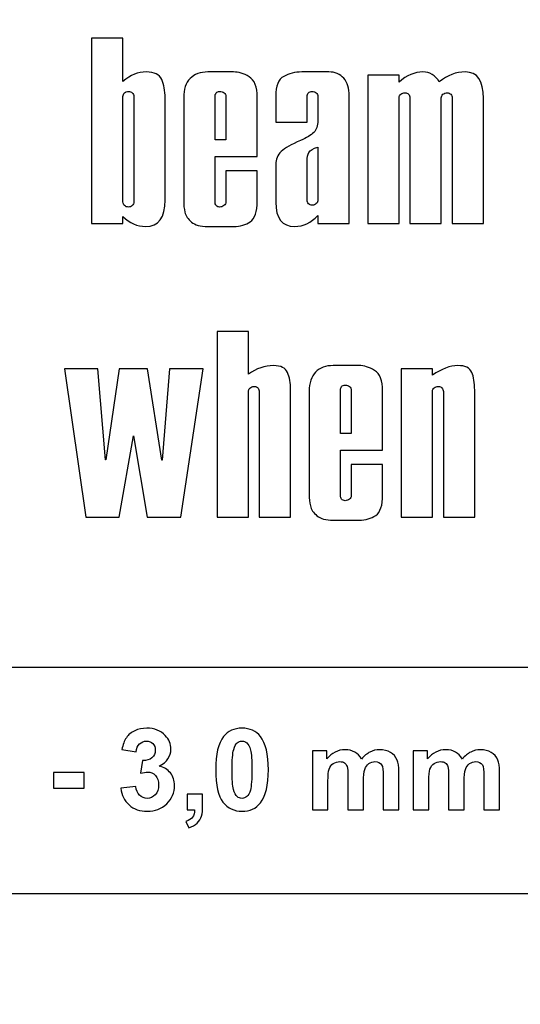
# Model space of a CAD drawing. Header units: millimetres. Extents: x -762 to 758, y -361 to 1446.
# Tile 145 of 150: x 328 to 394, y 1202 to 1332. Entities that reach past the tile are written whole.
import ezdxf

# ---------------------------------------------------------------- set-up
doc = ezdxf.new("R2010")
doc.units = ezdxf.units.MM
doc.header["$MEASUREMENT"] = 0
doc.layers.add('Layer 1', color=7, linetype='Continuous')

msp = doc.modelspace()

# ---------------------------------------------------------------- linework, layer by layer
at = {"layer": 'Layer 1', "color": 250, "lineweight": 9}
msp.add_open_spline([(-761.5629, 1446.3852), (-761.5629, 1446.3852), (758.4371, 1446.3852), (758.4371, 1446.3852), (758.4371, 1446.3852), (758.4371, 1446.3852), (758.4371, 36.3852), (758.4371, 36.3852), (758.4371, 36.3852), (758.4371, 36.3852), (-761.5629, 36.3852), (-761.5629, 36.3852), (-761.5629, 36.3852), (-761.5629, 36.3852), (-761.5629, 1446.3852), (-761.5629, 1446.3852)], degree=3, knots=[0, 0, 0, 0, 0.2, 0.2, 0.2, 0.2, 0.4, 0.4, 0.4, 0.4, 0.6, 0.6, 0.6, 0.6, 1, 1, 1, 1], dxfattribs=at)
at = {"layer": 'Layer 1', "color": 7}
for points, knots in [([(337.3563, 1305.3859), (337.3563, 1305.3859), (337.3563, 1329.9936), (337.3563, 1329.9936), (337.3563, 1329.9936), (337.3563, 1329.9936), (341.5203, 1329.9936), (341.5203, 1329.9936), (341.5203, 1329.9936), (341.5203, 1329.9936), (341.5203, 1324.2412), (341.5203, 1324.2412), (341.5203, 1324.2412), (342.5222, 1325.0819), (343.5486, 1325.5022), (344.5993, 1325.5022), (344.5993, 1325.5022), (345.6794, 1325.5022), (346.3686, 1325.1649), (346.6716, 1324.4905), (346.6716, 1324.4905), (346.9697, 1323.816), (347.1212, 1322.9998), (347.1212, 1322.0419), (347.1212, 1322.0419), (347.1212, 1322.0419), (347.1212, 1308.4894), (347.1212, 1308.4894), (347.1212, 1308.4894), (347.1212, 1306.1483), (346.2513, 1304.9754), (344.5065, 1304.9754), (344.5065, 1304.9754), (343.3922, 1304.9754), (342.4, 1305.4152), (341.5203, 1306.2949), (341.5203, 1306.2949), (341.5203, 1306.2949), (341.5203, 1305.3859), (341.5203, 1305.3859), (341.5203, 1305.3859), (341.5203, 1305.3859), (337.3563, 1305.3859), (337.3563, 1305.3859)], [0, 0, 0, 0, 0.08333333, 0.08333333, 0.08333333, 0.08333333, 0.16666667, 0.16666667, 0.16666667, 0.16666667, 0.25, 0.25, 0.25, 0.25, 0.33333333, 0.33333333, 0.33333333, 0.33333333, 0.41666667, 0.41666667, 0.41666667, 0.41666667, 0.5, 0.5, 0.5, 0.5, 0.58333333, 0.58333333, 0.58333333, 0.58333333, 0.66666667, 0.66666667, 0.66666667, 0.66666667, 0.75, 0.75, 0.75, 0.75, 0.83333333, 0.83333333, 0.83333333, 0.83333333, 1, 1, 1, 1]), ([(355.1853, 1312.365), (355.1853, 1312.365), (359.3493, 1312.365), (359.3493, 1312.365), (359.3493, 1312.365), (359.3493, 1312.365), (359.3493, 1308.3476), (359.3493, 1308.3476), (359.3493, 1308.3476), (359.3493, 1306.9352), (359.0463, 1306.0213), (358.4354, 1305.6009), (358.4354, 1305.6009), (357.8245, 1305.1855), (357.0914, 1304.9754), (356.241, 1304.9754), (356.241, 1304.9754), (356.241, 1304.9754), (352.7758, 1304.9754), (352.7758, 1304.9754), (352.7758, 1304.9754), (351.8081, 1304.9754), (351.0897, 1305.1709), (350.6205, 1305.5667), (350.6205, 1305.5667), (350.1513, 1305.9577), (349.8581, 1306.3927), (349.7506, 1306.857), (349.7506, 1306.857), (349.6382, 1307.3262), (349.5844, 1307.8247), (349.5844, 1308.3476), (349.5844, 1308.3476), (349.5844, 1308.3476), (349.5844, 1322.1006), (349.5844, 1322.1006), (349.5844, 1322.1006), (349.5844, 1323.1953), (349.8728, 1324.036), (350.4446, 1324.6224), (350.4446, 1324.6224), (351.0164, 1325.2089), (351.7935, 1325.5022), (352.7758, 1325.5022), (352.7758, 1325.5022), (352.7758, 1325.5022), (356.2116, 1325.5022), (356.2116, 1325.5022), (356.2116, 1325.5022), (356.8665, 1325.5022), (357.5556, 1325.2871), (358.2741, 1324.857), (358.2741, 1324.857), (358.9925, 1324.427), (359.3493, 1323.5179), (359.3493, 1322.1299), (359.3493, 1322.1299), (359.3493, 1322.1299), (359.3493, 1314.2711), (359.3493, 1314.2711), (359.3493, 1314.2711), (359.3493, 1314.2711), (353.7484, 1314.2711), (353.7484, 1314.2711), (353.7484, 1314.2711), (353.7484, 1314.2711), (353.7484, 1308.201), (353.7484, 1308.201), (353.7484, 1308.201), (353.7484, 1308.0397), (353.8022, 1307.8931), (353.9048, 1307.7611), (353.9048, 1307.7611), (354.0123, 1307.6243), (354.1638, 1307.5559), (354.3642, 1307.5559), (354.3642, 1307.5559), (354.5841, 1307.5559), (354.7699, 1307.6194), (354.936, 1307.7563), (354.936, 1307.7563), (355.1022, 1307.8882), (355.1853, 1308.0348), (355.1853, 1308.201), (355.1853, 1308.201), (355.1853, 1308.201), (355.1853, 1312.365), (355.1853, 1312.365)], [0, 0, 0, 0, 0.04347826, 0.04347826, 0.04347826, 0.04347826, 0.08695652, 0.08695652, 0.08695652, 0.08695652, 0.13043478, 0.13043478, 0.13043478, 0.13043478, 0.17391304, 0.17391304, 0.17391304, 0.17391304, 0.2173913, 0.2173913, 0.2173913, 0.2173913, 0.26086957, 0.26086957, 0.26086957, 0.26086957, 0.30434783, 0.30434783, 0.30434783, 0.30434783, 0.34782609, 0.34782609, 0.34782609, 0.34782609, 0.39130435, 0.39130435, 0.39130435, 0.39130435, 0.43478261, 0.43478261, 0.43478261, 0.43478261, 0.47826087, 0.47826087, 0.47826087, 0.47826087, 0.52173913, 0.52173913, 0.52173913, 0.52173913, 0.56521739, 0.56521739, 0.56521739, 0.56521739, 0.60869565, 0.60869565, 0.60869565, 0.60869565, 0.65217391, 0.65217391, 0.65217391, 0.65217391, 0.69565217, 0.69565217, 0.69565217, 0.69565217, 0.73913043, 0.73913043, 0.73913043, 0.73913043, 0.7826087, 0.7826087, 0.7826087, 0.7826087, 0.82608696, 0.82608696, 0.82608696, 0.82608696, 0.86956522, 0.86956522, 0.86956522, 0.86956522, 0.91304348, 0.91304348, 0.91304348, 0.91304348, 1, 1, 1, 1]), ([(361.8125, 1318.8456), (361.8125, 1318.8456), (361.8125, 1322.2765), (361.8125, 1322.2765), (361.8125, 1322.2765), (361.8125, 1323.6401), (362.1644, 1324.5198), (362.8682, 1324.9108), (362.8682, 1324.9108), (363.5719, 1325.3067), (364.3735, 1325.5022), (365.2727, 1325.5022), (365.2727, 1325.5022), (365.2727, 1325.5022), (368.8503, 1325.5022), (368.8503, 1325.5022), (368.8503, 1325.5022), (369.6958, 1325.5022), (370.3605, 1325.2236), (370.8492, 1324.6615), (370.8492, 1324.6615), (371.333, 1324.0995), (371.5774, 1323.3126), (371.5774, 1322.301), (371.5774, 1322.301), (371.5774, 1322.301), (371.5774, 1305.3859), (371.5774, 1305.3859), (371.5774, 1305.3859), (371.5774, 1305.3859), (367.4134, 1305.3859), (367.4134, 1305.3859), (367.4134, 1305.3859), (367.4134, 1305.3859), (367.4134, 1306.4367), (367.4134, 1306.4367), (367.4134, 1306.4367), (366.5092, 1305.4641), (365.4829, 1304.9754), (364.3344, 1304.9754), (364.3344, 1304.9754), (362.6531, 1304.9754), (361.8125, 1306.0604), (361.8125, 1308.2254), (361.8125, 1308.2254), (361.8125, 1308.2254), (361.8125, 1313.2154), (361.8125, 1313.2154), (361.8125, 1313.2154), (361.8125, 1313.8996), (362.0569, 1314.4666), (362.5407, 1314.9211), (362.5407, 1314.9211), (363.0246, 1315.3756), (363.8798, 1315.8692), (365.1017, 1316.4117), (365.1017, 1316.4117), (365.9081, 1316.7734), (366.4946, 1317.1253), (366.8611, 1317.4625), (366.8611, 1317.4625), (367.2277, 1317.7997), (367.4134, 1318.3324), (367.4134, 1319.0509), (367.4134, 1319.0509), (367.4134, 1319.0509), (367.4134, 1322.2472), (367.4134, 1322.2472), (367.4134, 1322.2472), (367.4134, 1322.4378), (367.3401, 1322.5942), (367.1886, 1322.7262), (367.1886, 1322.7262), (367.042, 1322.8532), (366.8611, 1322.9168), (366.651, 1322.9168), (366.651, 1322.9168), (366.4457, 1322.9168), (366.2844, 1322.8532), (366.1622, 1322.731), (366.1622, 1322.731), (366.0401, 1322.604), (365.9765, 1322.4427), (365.9765, 1322.2472), (365.9765, 1322.2472), (365.9765, 1322.2472), (365.9765, 1318.8456), (365.9765, 1318.8456), (365.9765, 1318.8456), (365.9765, 1318.8456), (361.8125, 1318.8456), (361.8125, 1318.8456)], [0, 0, 0, 0, 0.04166667, 0.04166667, 0.04166667, 0.04166667, 0.08333333, 0.08333333, 0.08333333, 0.08333333, 0.125, 0.125, 0.125, 0.125, 0.16666667, 0.16666667, 0.16666667, 0.16666667, 0.20833333, 0.20833333, 0.20833333, 0.20833333, 0.25, 0.25, 0.25, 0.25, 0.29166667, 0.29166667, 0.29166667, 0.29166667, 0.33333333, 0.33333333, 0.33333333, 0.33333333, 0.375, 0.375, 0.375, 0.375, 0.41666667, 0.41666667, 0.41666667, 0.41666667, 0.45833333, 0.45833333, 0.45833333, 0.45833333, 0.5, 0.5, 0.5, 0.5, 0.54166667, 0.54166667, 0.54166667, 0.54166667, 0.58333333, 0.58333333, 0.58333333, 0.58333333, 0.625, 0.625, 0.625, 0.625, 0.66666667, 0.66666667, 0.66666667, 0.66666667, 0.70833333, 0.70833333, 0.70833333, 0.70833333, 0.75, 0.75, 0.75, 0.75, 0.79166667, 0.79166667, 0.79166667, 0.79166667, 0.83333333, 0.83333333, 0.83333333, 0.83333333, 0.875, 0.875, 0.875, 0.875, 0.91666667, 0.91666667, 0.91666667, 0.91666667, 1, 1, 1, 1]), ([(374.0406, 1305.3859), (374.0406, 1305.3859), (374.0406, 1325.0916), (374.0406, 1325.0916), (374.0406, 1325.0916), (374.0406, 1325.0916), (378.2046, 1325.0916), (378.2046, 1325.0916), (378.2046, 1325.0916), (378.2046, 1325.0916), (378.2046, 1324.1484), (378.2046, 1324.1484), (378.2046, 1324.1484), (379.2065, 1325.0525), (380.2622, 1325.5022), (381.3716, 1325.5022), (381.3716, 1325.5022), (382.2611, 1325.5022), (382.9893, 1325.0623), (383.5416, 1324.1875), (383.5416, 1324.1875), (384.6266, 1325.0623), (385.78, 1325.5022), (387.0018, 1325.5022), (387.0018, 1325.5022), (388.6049, 1325.5022), (389.4064, 1324.3292), (389.4064, 1321.9784), (389.4064, 1321.9784), (389.4064, 1321.9784), (389.4064, 1305.3859), (389.4064, 1305.3859), (389.4064, 1305.3859), (389.4064, 1305.3859), (385.2424, 1305.3859), (385.2424, 1305.3859), (385.2424, 1305.3859), (385.2424, 1305.3859), (385.2424, 1322.0468), (385.2424, 1322.0468), (385.2424, 1322.0468), (385.2424, 1322.2521), (385.1837, 1322.4134), (385.0615, 1322.5356), (385.0615, 1322.5356), (384.9394, 1322.6577), (384.783, 1322.7164), (384.5972, 1322.7164), (384.5972, 1322.7164), (384.3724, 1322.7164), (384.1818, 1322.6577), (384.0303, 1322.5307), (384.0303, 1322.5307), (383.8788, 1322.4085), (383.8055, 1322.2472), (383.8055, 1322.0468), (383.8055, 1322.0468), (383.8055, 1322.0468), (383.8055, 1305.3859), (383.8055, 1305.3859), (383.8055, 1305.3859), (383.8055, 1305.3859), (379.6415, 1305.3859), (379.6415, 1305.3859), (379.6415, 1305.3859), (379.6415, 1305.3859), (379.6415, 1322.0761), (379.6415, 1322.0761), (379.6415, 1322.0761), (379.6415, 1322.2667), (379.578, 1322.4183), (379.4558, 1322.5404), (379.4558, 1322.5404), (379.3287, 1322.6577), (379.1772, 1322.7164), (378.9964, 1322.7164), (378.9964, 1322.7164), (378.7667, 1322.7164), (378.5761, 1322.6626), (378.4294, 1322.5453), (378.4294, 1322.5453), (378.2779, 1322.4329), (378.2046, 1322.2765), (378.2046, 1322.0761), (378.2046, 1322.0761), (378.2046, 1322.0761), (378.2046, 1305.3859), (378.2046, 1305.3859), (378.2046, 1305.3859), (378.2046, 1305.3859), (374.0406, 1305.3859), (374.0406, 1305.3859)], [0, 0, 0, 0, 0.04166667, 0.04166667, 0.04166667, 0.04166667, 0.08333333, 0.08333333, 0.08333333, 0.08333333, 0.125, 0.125, 0.125, 0.125, 0.16666667, 0.16666667, 0.16666667, 0.16666667, 0.20833333, 0.20833333, 0.20833333, 0.20833333, 0.25, 0.25, 0.25, 0.25, 0.29166667, 0.29166667, 0.29166667, 0.29166667, 0.33333333, 0.33333333, 0.33333333, 0.33333333, 0.375, 0.375, 0.375, 0.375, 0.41666667, 0.41666667, 0.41666667, 0.41666667, 0.45833333, 0.45833333, 0.45833333, 0.45833333, 0.5, 0.5, 0.5, 0.5, 0.54166667, 0.54166667, 0.54166667, 0.54166667, 0.58333333, 0.58333333, 0.58333333, 0.58333333, 0.625, 0.625, 0.625, 0.625, 0.66666667, 0.66666667, 0.66666667, 0.66666667, 0.70833333, 0.70833333, 0.70833333, 0.70833333, 0.75, 0.75, 0.75, 0.75, 0.79166667, 0.79166667, 0.79166667, 0.79166667, 0.83333333, 0.83333333, 0.83333333, 0.83333333, 0.875, 0.875, 0.875, 0.875, 0.91666667, 0.91666667, 0.91666667, 0.91666667, 1, 1, 1, 1]), ([(341.5203, 1322.2472), (341.5203, 1322.2472), (341.5203, 1308.2303), (341.5203, 1308.2303), (341.5203, 1308.2303), (341.5203, 1308.0397), (341.5887, 1307.8833), (341.7256, 1307.7514), (341.7256, 1307.7514), (341.8624, 1307.6194), (342.0384, 1307.5559), (342.2534, 1307.5559), (342.2534, 1307.5559), (342.4587, 1307.5559), (342.6297, 1307.6194), (342.7617, 1307.7514), (342.7617, 1307.7514), (342.8937, 1307.8833), (342.9572, 1308.0397), (342.9572, 1308.2303), (342.9572, 1308.2303), (342.9572, 1308.2303), (342.9572, 1322.2472), (342.9572, 1322.2472), (342.9572, 1322.2472), (342.9572, 1322.4329), (342.8937, 1322.5893), (342.7617, 1322.7213), (342.7617, 1322.7213), (342.6297, 1322.8532), (342.4587, 1322.9168), (342.2534, 1322.9168), (342.2534, 1322.9168), (342.0384, 1322.9168), (341.8624, 1322.8532), (341.7256, 1322.7213), (341.7256, 1322.7213), (341.5887, 1322.5893), (341.5203, 1322.4329), (341.5203, 1322.2472)], [0, 0, 0, 0, 0.09090909, 0.09090909, 0.09090909, 0.09090909, 0.18181818, 0.18181818, 0.18181818, 0.18181818, 0.27272727, 0.27272727, 0.27272727, 0.27272727, 0.36363636, 0.36363636, 0.36363636, 0.36363636, 0.45454545, 0.45454545, 0.45454545, 0.45454545, 0.54545455, 0.54545455, 0.54545455, 0.54545455, 0.63636364, 0.63636364, 0.63636364, 0.63636364, 0.72727273, 0.72727273, 0.72727273, 0.72727273, 0.81818182, 0.81818182, 0.81818182, 0.81818182, 1, 1, 1, 1]), ([(353.7484, 1316.4704), (353.7484, 1316.4704), (355.1853, 1316.4704), (355.1853, 1316.4704), (355.1853, 1316.4704), (355.1853, 1316.4704), (355.1853, 1322.2765), (355.1853, 1322.2765), (355.1853, 1322.2765), (355.1853, 1322.4525), (355.1071, 1322.604), (354.9458, 1322.731), (354.9458, 1322.731), (354.7845, 1322.8581), (354.589, 1322.9168), (354.3642, 1322.9168), (354.3642, 1322.9168), (354.1638, 1322.9168), (354.0123, 1322.8532), (353.9048, 1322.7164), (353.9048, 1322.7164), (353.8022, 1322.5795), (353.7484, 1322.4329), (353.7484, 1322.2765), (353.7484, 1322.2765), (353.7484, 1322.2765), (353.7484, 1316.4704), (353.7484, 1316.4704)], [0, 0, 0, 0, 0.125, 0.125, 0.125, 0.125, 0.25, 0.25, 0.25, 0.25, 0.375, 0.375, 0.375, 0.375, 0.5, 0.5, 0.5, 0.5, 0.625, 0.625, 0.625, 0.625, 0.75, 0.75, 0.75, 0.75, 1, 1, 1, 1]), ([(367.4134, 1308.4942), (367.4134, 1308.4942), (367.4134, 1315.532), (367.4134, 1315.532), (367.4134, 1315.532), (366.778, 1315.3414), (366.3773, 1315.097), (366.216, 1314.8087), (366.216, 1314.8087), (366.0547, 1314.5154), (365.9765, 1314.144), (365.9765, 1313.6846), (365.9765, 1313.6846), (365.9765, 1313.6846), (365.9765, 1308.4942), (365.9765, 1308.4942), (365.9765, 1308.4942), (365.9765, 1308.2988), (366.0401, 1308.1326), (366.172, 1307.9957), (366.172, 1307.9957), (366.304, 1307.8589), (366.475, 1307.7905), (366.6803, 1307.7905), (366.6803, 1307.7905), (366.8856, 1307.7905), (367.0615, 1307.8687), (367.2032, 1308.0202), (367.2032, 1308.0202), (367.345, 1308.1717), (367.4134, 1308.333), (367.4134, 1308.4942)], [0, 0, 0, 0, 0.11111111, 0.11111111, 0.11111111, 0.11111111, 0.22222222, 0.22222222, 0.22222222, 0.22222222, 0.33333333, 0.33333333, 0.33333333, 0.33333333, 0.44444444, 0.44444444, 0.44444444, 0.44444444, 0.55555556, 0.55555556, 0.55555556, 0.55555556, 0.66666667, 0.66666667, 0.66666667, 0.66666667, 0.77777778, 0.77777778, 0.77777778, 0.77777778, 1, 1, 1, 1]), ([(354.0221, 1266.385), (354.0221, 1266.385), (354.0221, 1291.0465), (354.0221, 1291.0465), (354.0221, 1291.0465), (354.0221, 1291.0465), (358.1861, 1291.0465), (358.1861, 1291.0465), (358.1861, 1291.0465), (358.1861, 1291.0465), (358.1861, 1285.3576), (358.1861, 1285.3576), (358.1861, 1285.3576), (359.2516, 1286.1201), (360.3659, 1286.5013), (361.5291, 1286.5013), (361.5291, 1286.5013), (362.4967, 1286.5013), (363.1125, 1286.1885), (363.3814, 1285.5678), (363.3814, 1285.5678), (363.6502, 1284.9422), (363.787, 1284.1896), (363.787, 1283.3001), (363.787, 1283.3001), (363.787, 1283.3001), (363.787, 1266.385), (363.787, 1266.385), (363.787, 1266.385), (363.787, 1266.385), (359.623, 1266.385), (359.623, 1266.385), (359.623, 1266.385), (359.623, 1266.385), (359.623, 1283.0459), (359.623, 1283.0459), (359.623, 1283.0459), (359.623, 1283.2072), (359.5692, 1283.3587), (359.4617, 1283.5004), (359.4617, 1283.5004), (359.3542, 1283.6471), (359.1831, 1283.7155), (358.9485, 1283.7155), (358.9485, 1283.7155), (358.7139, 1283.7155), (358.5282, 1283.6471), (358.3914, 1283.5151), (358.3914, 1283.5151), (358.2545, 1283.3783), (358.1861, 1283.2219), (358.1861, 1283.0459), (358.1861, 1283.0459), (358.1861, 1283.0459), (358.1861, 1266.385), (358.1861, 1266.385), (358.1861, 1266.385), (358.1861, 1266.385), (354.0221, 1266.385), (354.0221, 1266.385)], [0, 0, 0, 0, 0.0625, 0.0625, 0.0625, 0.0625, 0.125, 0.125, 0.125, 0.125, 0.1875, 0.1875, 0.1875, 0.1875, 0.25, 0.25, 0.25, 0.25, 0.3125, 0.3125, 0.3125, 0.3125, 0.375, 0.375, 0.375, 0.375, 0.4375, 0.4375, 0.4375, 0.4375, 0.5, 0.5, 0.5, 0.5, 0.5625, 0.5625, 0.5625, 0.5625, 0.625, 0.625, 0.625, 0.625, 0.6875, 0.6875, 0.6875, 0.6875, 0.75, 0.75, 0.75, 0.75, 0.8125, 0.8125, 0.8125, 0.8125, 0.875, 0.875, 0.875, 0.875, 1, 1, 1, 1]), ([(336.5743, 1266.385), (336.5743, 1266.385), (333.7592, 1286.0907), (333.7592, 1286.0907), (333.7592, 1286.0907), (333.7592, 1286.0907), (338.192, 1286.0907), (338.192, 1286.0907), (338.192, 1286.0907), (338.192, 1286.0907), (339.1841, 1273.9799), (339.1841, 1273.9799), (339.1841, 1273.9799), (339.1841, 1273.9799), (339.2428, 1273.9799), (339.2428, 1273.9799), (339.2428, 1273.9799), (339.2428, 1273.9799), (341.0071, 1286.0907), (341.0071, 1286.0907), (341.0071, 1286.0907), (341.0071, 1286.0907), (344.785, 1286.0907), (344.785, 1286.0907), (344.785, 1286.0907), (344.785, 1286.0907), (346.6618, 1273.9506), (346.6618, 1273.9506), (346.6618, 1273.9506), (346.6618, 1273.9506), (346.7204, 1273.9506), (346.7204, 1273.9506), (346.7204, 1273.9506), (346.7204, 1273.9506), (347.7223, 1286.0907), (347.7223, 1286.0907), (347.7223, 1286.0907), (347.7223, 1286.0907), (352.1747, 1286.0907), (352.1747, 1286.0907), (352.1747, 1286.0907), (352.1747, 1286.0907), (349.1885, 1266.385), (349.1885, 1266.385), (349.1885, 1266.385), (349.1885, 1266.385), (344.7557, 1266.385), (344.7557, 1266.385), (344.7557, 1266.385), (344.7557, 1266.385), (342.9083, 1277.1762), (342.9083, 1277.1762), (342.9083, 1277.1762), (342.9083, 1277.1762), (341.0316, 1266.385), (341.0316, 1266.385), (341.0316, 1266.385), (341.0316, 1266.385), (336.5743, 1266.385), (336.5743, 1266.385)], [0, 0, 0, 0, 0.0625, 0.0625, 0.0625, 0.0625, 0.125, 0.125, 0.125, 0.125, 0.1875, 0.1875, 0.1875, 0.1875, 0.25, 0.25, 0.25, 0.25, 0.3125, 0.3125, 0.3125, 0.3125, 0.375, 0.375, 0.375, 0.375, 0.4375, 0.4375, 0.4375, 0.4375, 0.5, 0.5, 0.5, 0.5, 0.5625, 0.5625, 0.5625, 0.5625, 0.625, 0.625, 0.625, 0.625, 0.6875, 0.6875, 0.6875, 0.6875, 0.75, 0.75, 0.75, 0.75, 0.8125, 0.8125, 0.8125, 0.8125, 0.875, 0.875, 0.875, 0.875, 1, 1, 1, 1]), ([(371.8511, 1273.3641), (371.8511, 1273.3641), (376.0151, 1273.3641), (376.0151, 1273.3641), (376.0151, 1273.3641), (376.0151, 1273.3641), (376.0151, 1269.3467), (376.0151, 1269.3467), (376.0151, 1269.3467), (376.0151, 1267.9343), (375.7121, 1267.0204), (375.1012, 1266.6), (375.1012, 1266.6), (374.4903, 1266.1846), (373.7572, 1265.9745), (372.9068, 1265.9745), (372.9068, 1265.9745), (372.9068, 1265.9745), (369.4416, 1265.9745), (369.4416, 1265.9745), (369.4416, 1265.9745), (368.4739, 1265.9745), (367.7555, 1266.17), (367.2863, 1266.5658), (367.2863, 1266.5658), (366.8171, 1266.9568), (366.5239, 1267.3918), (366.4164, 1267.8561), (366.4164, 1267.8561), (366.304, 1268.3253), (366.2502, 1268.8238), (366.2502, 1269.3467), (366.2502, 1269.3467), (366.2502, 1269.3467), (366.2502, 1283.0997), (366.2502, 1283.0997), (366.2502, 1283.0997), (366.2502, 1284.1944), (366.5386, 1285.0351), (367.1104, 1285.6215), (367.1104, 1285.6215), (367.6822, 1286.208), (368.4593, 1286.5013), (369.4416, 1286.5013), (369.4416, 1286.5013), (369.4416, 1286.5013), (372.8774, 1286.5013), (372.8774, 1286.5013), (372.8774, 1286.5013), (373.5323, 1286.5013), (374.2214, 1286.2862), (374.9399, 1285.8561), (374.9399, 1285.8561), (375.6583, 1285.4261), (376.0151, 1284.517), (376.0151, 1283.129), (376.0151, 1283.129), (376.0151, 1283.129), (376.0151, 1275.2702), (376.0151, 1275.2702), (376.0151, 1275.2702), (376.0151, 1275.2702), (370.4142, 1275.2702), (370.4142, 1275.2702), (370.4142, 1275.2702), (370.4142, 1275.2702), (370.4142, 1269.2001), (370.4142, 1269.2001), (370.4142, 1269.2001), (370.4142, 1269.0388), (370.468, 1268.8922), (370.5706, 1268.7602), (370.5706, 1268.7602), (370.6781, 1268.6234), (370.8296, 1268.555), (371.03, 1268.555), (371.03, 1268.555), (371.2499, 1268.555), (371.4357, 1268.6185), (371.6018, 1268.7554), (371.6018, 1268.7554), (371.768, 1268.8873), (371.8511, 1269.0339), (371.8511, 1269.2001), (371.8511, 1269.2001), (371.8511, 1269.2001), (371.8511, 1273.3641), (371.8511, 1273.3641)], [0, 0, 0, 0, 0.04347826, 0.04347826, 0.04347826, 0.04347826, 0.08695652, 0.08695652, 0.08695652, 0.08695652, 0.13043478, 0.13043478, 0.13043478, 0.13043478, 0.17391304, 0.17391304, 0.17391304, 0.17391304, 0.2173913, 0.2173913, 0.2173913, 0.2173913, 0.26086957, 0.26086957, 0.26086957, 0.26086957, 0.30434783, 0.30434783, 0.30434783, 0.30434783, 0.34782609, 0.34782609, 0.34782609, 0.34782609, 0.39130435, 0.39130435, 0.39130435, 0.39130435, 0.43478261, 0.43478261, 0.43478261, 0.43478261, 0.47826087, 0.47826087, 0.47826087, 0.47826087, 0.52173913, 0.52173913, 0.52173913, 0.52173913, 0.56521739, 0.56521739, 0.56521739, 0.56521739, 0.60869565, 0.60869565, 0.60869565, 0.60869565, 0.65217391, 0.65217391, 0.65217391, 0.65217391, 0.69565217, 0.69565217, 0.69565217, 0.69565217, 0.73913043, 0.73913043, 0.73913043, 0.73913043, 0.7826087, 0.7826087, 0.7826087, 0.7826087, 0.82608696, 0.82608696, 0.82608696, 0.82608696, 0.86956522, 0.86956522, 0.86956522, 0.86956522, 0.91304348, 0.91304348, 0.91304348, 0.91304348, 1, 1, 1, 1]), ([(378.4783, 1266.385), (378.4783, 1266.385), (378.4783, 1286.0907), (378.4783, 1286.0907), (378.4783, 1286.0907), (378.4783, 1286.0907), (382.6423, 1286.0907), (382.6423, 1286.0907), (382.6423, 1286.0907), (382.6423, 1286.0907), (382.6423, 1285.2159), (382.6423, 1285.2159), (382.6423, 1285.2159), (383.8299, 1286.0712), (384.954, 1286.5013), (386.0146, 1286.5013), (386.0146, 1286.5013), (386.9725, 1286.5013), (387.5785, 1286.2031), (387.8473, 1285.602), (387.8473, 1285.602), (388.1112, 1285.0057), (388.2432, 1284.2189), (388.2432, 1283.2463), (388.2432, 1283.2463), (388.2432, 1283.2463), (388.2432, 1266.385), (388.2432, 1266.385), (388.2432, 1266.385), (388.2432, 1266.385), (384.0792, 1266.385), (384.0792, 1266.385), (384.0792, 1266.385), (384.0792, 1266.385), (384.0792, 1283.0752), (384.0792, 1283.0752), (384.0792, 1283.0752), (384.0792, 1283.2561), (384.0157, 1283.4076), (383.8935, 1283.5298), (383.8935, 1283.5298), (383.7664, 1283.6568), (383.6149, 1283.7155), (383.4341, 1283.7155), (383.4341, 1283.7155), (383.2044, 1283.7155), (383.0138, 1283.6617), (382.8671, 1283.5444), (382.8671, 1283.5444), (382.7156, 1283.432), (382.6423, 1283.2756), (382.6423, 1283.0752), (382.6423, 1283.0752), (382.6423, 1283.0752), (382.6423, 1266.385), (382.6423, 1266.385), (382.6423, 1266.385), (382.6423, 1266.385), (378.4783, 1266.385), (378.4783, 1266.385)], [0, 0, 0, 0, 0.0625, 0.0625, 0.0625, 0.0625, 0.125, 0.125, 0.125, 0.125, 0.1875, 0.1875, 0.1875, 0.1875, 0.25, 0.25, 0.25, 0.25, 0.3125, 0.3125, 0.3125, 0.3125, 0.375, 0.375, 0.375, 0.375, 0.4375, 0.4375, 0.4375, 0.4375, 0.5, 0.5, 0.5, 0.5, 0.5625, 0.5625, 0.5625, 0.5625, 0.625, 0.625, 0.625, 0.625, 0.6875, 0.6875, 0.6875, 0.6875, 0.75, 0.75, 0.75, 0.75, 0.8125, 0.8125, 0.8125, 0.8125, 0.875, 0.875, 0.875, 0.875, 1, 1, 1, 1]), ([(370.4142, 1277.4695), (370.4142, 1277.4695), (371.8511, 1277.4695), (371.8511, 1277.4695), (371.8511, 1277.4695), (371.8511, 1277.4695), (371.8511, 1283.2756), (371.8511, 1283.2756), (371.8511, 1283.2756), (371.8511, 1283.4516), (371.7729, 1283.6031), (371.6116, 1283.7301), (371.6116, 1283.7301), (371.4503, 1283.8572), (371.2548, 1283.9159), (371.03, 1283.9159), (371.03, 1283.9159), (370.8296, 1283.9159), (370.6781, 1283.8523), (370.5706, 1283.7155), (370.5706, 1283.7155), (370.468, 1283.5786), (370.4142, 1283.432), (370.4142, 1283.2756), (370.4142, 1283.2756), (370.4142, 1283.2756), (370.4142, 1277.4695), (370.4142, 1277.4695)], [0, 0, 0, 0, 0.125, 0.125, 0.125, 0.125, 0.25, 0.25, 0.25, 0.25, 0.375, 0.375, 0.375, 0.375, 0.5, 0.5, 0.5, 0.5, 0.625, 0.625, 0.625, 0.625, 0.75, 0.75, 0.75, 0.75, 1, 1, 1, 1])]:
    msp.add_open_spline(points, degree=3, knots=knots, dxfattribs=at)
at = {"layer": 'Layer 1', "color": 254}
msp.add_open_spline([(0.9788, 1246.3852), (0.9788, 1246.3852), (758.4371, 1246.3852), (758.4371, 1246.3852), (758.4371, 1246.3852), (758.4371, 1246.3852), (758.4371, 1216.3852), (758.4371, 1216.3852), (758.4371, 1216.3852), (758.4371, 1216.3852), (0.9788, 1216.3852), (0.9788, 1216.3852), (0.9788, 1216.3852), (0.9788, 1216.3852), (0.9788, 1246.3852), (0.9788, 1246.3852)], degree=3, knots=[0, 0, 0, 0, 0.2, 0.2, 0.2, 0.2, 0.4, 0.4, 0.4, 0.4, 0.6, 0.6, 0.6, 0.6, 1, 1, 1, 1], dxfattribs=at)
at = {"layer": 'Layer 1', "color": 250}
for points, knots in [([(341.2204, 1230.3603), (341.2204, 1230.3603), (343.2223, 1230.6036), (343.2223, 1230.6036), (343.2223, 1230.6036), (343.285, 1230.0918), (343.4556, 1229.7005), (343.734, 1229.4295), (343.734, 1229.4295), (344.0125, 1229.1586), (344.3487, 1229.0231), (344.7425, 1229.0231), (344.7425, 1229.0231), (345.1665, 1229.0231), (345.5227, 1229.1862), (345.8137, 1229.5098), (345.8137, 1229.5098), (346.1022, 1229.8334), (346.2477, 1230.2699), (346.2477, 1230.8218), (346.2477, 1230.8218), (346.2477, 1231.3411), (346.1097, 1231.7551), (345.8313, 1232.0586), (345.8313, 1232.0586), (345.5528, 1232.3622), (345.2141, 1232.5152), (344.8128, 1232.5152), (344.8128, 1232.5152), (344.5494, 1232.5152), (344.2358, 1232.4625), (343.8695, 1232.3596), (343.8695, 1232.3596), (343.8695, 1232.3596), (344.0978, 1234.0354), (344.0978, 1234.0354), (344.0978, 1234.0354), (344.6547, 1234.0204), (345.0787, 1234.1433), (345.3722, 1234.4017), (345.3722, 1234.4017), (345.6657, 1234.6576), (345.8112, 1235.0013), (345.8112, 1235.4302), (345.8112, 1235.4302), (345.8112, 1235.794), (345.7033, 1236.0825), (345.4876, 1236.3007), (345.4876, 1236.3007), (345.2718, 1236.5165), (344.9859, 1236.6244), (344.6271, 1236.6244), (344.6271, 1236.6244), (344.2734, 1236.6244), (343.9724, 1236.5014), (343.724, 1236.2556), (343.724, 1236.2556), (343.4731, 1236.0097), (343.3226, 1235.651), (343.2674, 1235.1794), (343.2674, 1235.1794), (343.2674, 1235.1794), (341.3709, 1235.503), (341.3709, 1235.503), (341.3709, 1235.503), (341.5038, 1236.1603), (341.702, 1236.6846), (341.9705, 1237.0784), (341.9705, 1237.0784), (342.2364, 1237.4698), (342.6102, 1237.7783), (343.0868, 1238.0041), (343.0868, 1238.0041), (343.5635, 1238.2274), (344.1003, 1238.3403), (344.6923, 1238.3403), (344.6923, 1238.3403), (345.7058, 1238.3403), (346.5186, 1238.0167), (347.1308, 1237.3669), (347.1308, 1237.3669), (347.635, 1236.8351), (347.8884, 1236.233), (347.8884, 1235.5632), (347.8884, 1235.5632), (347.8884, 1234.6149), (347.3716, 1233.8548), (346.3355, 1233.2904), (346.3355, 1233.2904), (346.9526, 1233.1574), (347.4443, 1232.8614), (347.8156, 1232.3998), (347.8156, 1232.3998), (348.1844, 1231.9382), (348.37, 1231.3813), (348.37, 1230.729), (348.37, 1230.729), (348.37, 1229.7833), (348.0238, 1228.9755), (347.334, 1228.3082), (347.334, 1228.3082), (346.6441, 1227.6409), (345.7861, 1227.3072), (344.7576, 1227.3072), (344.7576, 1227.3072), (343.7842, 1227.3072), (342.9764, 1227.5882), (342.3367, 1228.1526), (342.3367, 1228.1526), (341.6945, 1228.7146), (341.3232, 1229.4496), (341.2204, 1230.3603)], [0, 0, 0, 0, 0.03448276, 0.03448276, 0.03448276, 0.03448276, 0.06896552, 0.06896552, 0.06896552, 0.06896552, 0.10344828, 0.10344828, 0.10344828, 0.10344828, 0.13793103, 0.13793103, 0.13793103, 0.13793103, 0.17241379, 0.17241379, 0.17241379, 0.17241379, 0.20689655, 0.20689655, 0.20689655, 0.20689655, 0.24137931, 0.24137931, 0.24137931, 0.24137931, 0.27586207, 0.27586207, 0.27586207, 0.27586207, 0.31034483, 0.31034483, 0.31034483, 0.31034483, 0.34482759, 0.34482759, 0.34482759, 0.34482759, 0.37931034, 0.37931034, 0.37931034, 0.37931034, 0.4137931, 0.4137931, 0.4137931, 0.4137931, 0.44827586, 0.44827586, 0.44827586, 0.44827586, 0.48275862, 0.48275862, 0.48275862, 0.48275862, 0.51724138, 0.51724138, 0.51724138, 0.51724138, 0.55172414, 0.55172414, 0.55172414, 0.55172414, 0.5862069, 0.5862069, 0.5862069, 0.5862069, 0.62068966, 0.62068966, 0.62068966, 0.62068966, 0.65517241, 0.65517241, 0.65517241, 0.65517241, 0.68965517, 0.68965517, 0.68965517, 0.68965517, 0.72413793, 0.72413793, 0.72413793, 0.72413793, 0.75862069, 0.75862069, 0.75862069, 0.75862069, 0.79310345, 0.79310345, 0.79310345, 0.79310345, 0.82758621, 0.82758621, 0.82758621, 0.82758621, 0.86206897, 0.86206897, 0.86206897, 0.86206897, 0.89655172, 0.89655172, 0.89655172, 0.89655172, 0.93103448, 0.93103448, 0.93103448, 0.93103448, 1, 1, 1, 1]), ([(357.3334, 1238.3403), (358.377, 1238.3403), (359.1924, 1237.9665), (359.7819, 1237.2189), (359.7819, 1237.2189), (360.4818, 1236.3359), (360.833, 1234.8683), (360.833, 1232.8212), (360.833, 1232.8212), (360.833, 1230.7767), (360.4793, 1229.3066), (359.7744, 1228.4135), (359.7744, 1228.4135), (359.1898, 1227.676), (358.377, 1227.3072), (357.3334, 1227.3072), (357.3334, 1227.3072), (356.2848, 1227.3072), (355.4394, 1227.7111), (354.7972, 1228.5189), (354.7972, 1228.5189), (354.155, 1229.3267), (353.8339, 1230.7692), (353.8339, 1232.8413), (353.8339, 1232.8413), (353.8339, 1234.8758), (354.1876, 1236.3409), (354.8925, 1237.234), (354.8925, 1237.234), (355.477, 1237.9715), (356.2898, 1238.3403), (357.3334, 1238.3403)], [0, 0, 0, 0, 0.11111111, 0.11111111, 0.11111111, 0.11111111, 0.22222222, 0.22222222, 0.22222222, 0.22222222, 0.33333333, 0.33333333, 0.33333333, 0.33333333, 0.44444444, 0.44444444, 0.44444444, 0.44444444, 0.55555556, 0.55555556, 0.55555556, 0.55555556, 0.66666667, 0.66666667, 0.66666667, 0.66666667, 0.77777778, 0.77777778, 0.77777778, 0.77777778, 1, 1, 1, 1]), ([(357.3334, 1236.6244), (357.0876, 1236.6244), (356.8668, 1236.5441), (356.6762, 1236.3835), (356.6762, 1236.3835), (356.483, 1236.2255), (356.3325, 1235.9395), (356.2271, 1235.5256), (356.2271, 1235.5256), (356.0866, 1234.9912), (356.0164, 1234.0881), (356.0164, 1232.8212), (356.0164, 1232.8212), (356.0164, 1231.5519), (356.0791, 1230.6814), (356.2046, 1230.2072), (356.2046, 1230.2072), (356.33, 1229.7331), (356.488, 1229.417), (356.6787, 1229.259), (356.6787, 1229.259), (356.8693, 1229.1009), (357.0876, 1229.0231), (357.3334, 1229.0231), (357.3334, 1229.0231), (357.5793, 1229.0231), (357.8001, 1229.1034), (357.9932, 1229.264), (357.9932, 1229.264), (358.1839, 1229.422), (358.3344, 1229.708), (358.4398, 1230.1219), (358.4398, 1230.1219), (358.5802, 1230.6513), (358.6505, 1231.5519), (358.6505, 1232.8212), (358.6505, 1232.8212), (358.6505, 1234.0881), (358.5878, 1234.9586), (358.4623, 1235.4327), (358.4623, 1235.4327), (358.3369, 1235.9069), (358.1789, 1236.2255), (357.9882, 1236.3835), (357.9882, 1236.3835), (357.7975, 1236.5441), (357.5793, 1236.6244), (357.3334, 1236.6244)], [0, 0, 0, 0, 0.07692308, 0.07692308, 0.07692308, 0.07692308, 0.15384615, 0.15384615, 0.15384615, 0.15384615, 0.23076923, 0.23076923, 0.23076923, 0.23076923, 0.30769231, 0.30769231, 0.30769231, 0.30769231, 0.38461538, 0.38461538, 0.38461538, 0.38461538, 0.46153846, 0.46153846, 0.46153846, 0.46153846, 0.53846154, 0.53846154, 0.53846154, 0.53846154, 0.61538462, 0.61538462, 0.61538462, 0.61538462, 0.69230769, 0.69230769, 0.69230769, 0.69230769, 0.76923077, 0.76923077, 0.76923077, 0.76923077, 0.84615385, 0.84615385, 0.84615385, 0.84615385, 1, 1, 1, 1]), ([(366.6882, 1235.3148), (366.6882, 1235.3148), (368.5848, 1235.3148), (368.5848, 1235.3148), (368.5848, 1235.3148), (368.5848, 1235.3148), (368.5848, 1234.2487), (368.5848, 1234.2487), (368.5848, 1234.2487), (369.2646, 1235.069), (370.0749, 1235.4804), (371.0156, 1235.4804), (371.0156, 1235.4804), (371.5149, 1235.4804), (371.9489, 1235.3776), (372.3151, 1235.1718), (372.3151, 1235.1718), (372.6839, 1234.9661), (372.9849, 1234.6551), (373.2182, 1234.2386), (373.2182, 1234.2386), (373.5619, 1234.6551), (373.9332, 1234.9661), (374.3296, 1235.1718), (374.3296, 1235.1718), (374.7259, 1235.3776), (375.1499, 1235.4804), (375.6015, 1235.4804), (375.6015, 1235.4804), (376.1734, 1235.4804), (376.6576, 1235.365), (377.0565, 1235.1317), (377.0565, 1235.1317), (377.4528, 1234.8984), (377.7489, 1234.5572), (377.9445, 1234.1057), (377.9445, 1234.1057), (378.0875, 1233.7745), (378.1578, 1233.2352), (378.1578, 1232.4901), (378.1578, 1232.4901), (378.1578, 1232.4901), (378.1578, 1227.5029), (378.1578, 1227.5029), (378.1578, 1227.5029), (378.1578, 1227.5029), (376.0957, 1227.5029), (376.0957, 1227.5029), (376.0957, 1227.5029), (376.0957, 1227.5029), (376.0957, 1231.9608), (376.0957, 1231.9608), (376.0957, 1231.9608), (376.0957, 1232.7359), (376.0254, 1233.2352), (375.8824, 1233.4584), (375.8824, 1233.4584), (375.6918, 1233.7519), (375.3957, 1233.9), (374.9994, 1233.9), (374.9994, 1233.9), (374.7109, 1233.9), (374.4374, 1233.8122), (374.1816, 1233.6365), (374.1816, 1233.6365), (373.9282, 1233.4584), (373.7425, 1233.2), (373.6297, 1232.8614), (373.6297, 1232.8614), (373.5168, 1232.5202), (373.4616, 1231.9833), (373.4616, 1231.2483), (373.4616, 1231.2483), (373.4616, 1231.2483), (373.4616, 1227.5029), (373.4616, 1227.5029), (373.4616, 1227.5029), (373.4616, 1227.5029), (371.3995, 1227.5029), (371.3995, 1227.5029), (371.3995, 1227.5029), (371.3995, 1227.5029), (371.3995, 1231.7776), (371.3995, 1231.7776), (371.3995, 1231.7776), (371.3995, 1232.5353), (371.3618, 1233.0269), (371.2891, 1233.2452), (371.2891, 1233.2452), (371.2163, 1233.466), (371.1034, 1233.6315), (370.9479, 1233.7394), (370.9479, 1233.7394), (370.7949, 1233.8473), (370.5842, 1233.9), (370.3207, 1233.9), (370.3207, 1233.9), (370.0021, 1233.9), (369.7162, 1233.8147), (369.4628, 1233.6441), (369.4628, 1233.6441), (369.2069, 1233.471), (369.0263, 1233.2251), (368.9159, 1232.9015), (368.9159, 1232.9015), (368.8055, 1232.5779), (368.7503, 1232.041), (368.7503, 1231.2935), (368.7503, 1231.2935), (368.7503, 1231.2935), (368.7503, 1227.5029), (368.7503, 1227.5029), (368.7503, 1227.5029), (368.7503, 1227.5029), (366.6882, 1227.5029), (366.6882, 1227.5029), (366.6882, 1227.5029), (366.6882, 1227.5029), (366.6882, 1235.3148), (366.6882, 1235.3148)], [0, 0, 0, 0, 0.03225806, 0.03225806, 0.03225806, 0.03225806, 0.06451613, 0.06451613, 0.06451613, 0.06451613, 0.09677419, 0.09677419, 0.09677419, 0.09677419, 0.12903226, 0.12903226, 0.12903226, 0.12903226, 0.16129032, 0.16129032, 0.16129032, 0.16129032, 0.19354839, 0.19354839, 0.19354839, 0.19354839, 0.22580645, 0.22580645, 0.22580645, 0.22580645, 0.25806452, 0.25806452, 0.25806452, 0.25806452, 0.29032258, 0.29032258, 0.29032258, 0.29032258, 0.32258065, 0.32258065, 0.32258065, 0.32258065, 0.35483871, 0.35483871, 0.35483871, 0.35483871, 0.38709677, 0.38709677, 0.38709677, 0.38709677, 0.41935484, 0.41935484, 0.41935484, 0.41935484, 0.4516129, 0.4516129, 0.4516129, 0.4516129, 0.48387097, 0.48387097, 0.48387097, 0.48387097, 0.51612903, 0.51612903, 0.51612903, 0.51612903, 0.5483871, 0.5483871, 0.5483871, 0.5483871, 0.58064516, 0.58064516, 0.58064516, 0.58064516, 0.61290323, 0.61290323, 0.61290323, 0.61290323, 0.64516129, 0.64516129, 0.64516129, 0.64516129, 0.67741935, 0.67741935, 0.67741935, 0.67741935, 0.70967742, 0.70967742, 0.70967742, 0.70967742, 0.74193548, 0.74193548, 0.74193548, 0.74193548, 0.77419355, 0.77419355, 0.77419355, 0.77419355, 0.80645161, 0.80645161, 0.80645161, 0.80645161, 0.83870968, 0.83870968, 0.83870968, 0.83870968, 0.87096774, 0.87096774, 0.87096774, 0.87096774, 0.90322581, 0.90322581, 0.90322581, 0.90322581, 0.93548387, 0.93548387, 0.93548387, 0.93548387, 1, 1, 1, 1]), ([(380.0718, 1235.3148), (380.0718, 1235.3148), (381.9684, 1235.3148), (381.9684, 1235.3148), (381.9684, 1235.3148), (381.9684, 1235.3148), (381.9684, 1234.2487), (381.9684, 1234.2487), (381.9684, 1234.2487), (382.6482, 1235.069), (383.4585, 1235.4804), (384.3992, 1235.4804), (384.3992, 1235.4804), (384.8985, 1235.4804), (385.3325, 1235.3776), (385.6987, 1235.1718), (385.6987, 1235.1718), (386.0675, 1234.9661), (386.3685, 1234.6551), (386.6018, 1234.2386), (386.6018, 1234.2386), (386.9455, 1234.6551), (387.3168, 1234.9661), (387.7132, 1235.1718), (387.7132, 1235.1718), (388.1095, 1235.3776), (388.5335, 1235.4804), (388.9851, 1235.4804), (388.9851, 1235.4804), (389.557, 1235.4804), (390.0412, 1235.365), (390.4401, 1235.1317), (390.4401, 1235.1317), (390.8364, 1234.8984), (391.1325, 1234.5572), (391.3281, 1234.1057), (391.3281, 1234.1057), (391.4711, 1233.7745), (391.5414, 1233.2352), (391.5414, 1232.4901), (391.5414, 1232.4901), (391.5414, 1232.4901), (391.5414, 1227.5029), (391.5414, 1227.5029), (391.5414, 1227.5029), (391.5414, 1227.5029), (389.4793, 1227.5029), (389.4793, 1227.5029), (389.4793, 1227.5029), (389.4793, 1227.5029), (389.4793, 1231.9608), (389.4793, 1231.9608), (389.4793, 1231.9608), (389.4793, 1232.7359), (389.409, 1233.2352), (389.266, 1233.4584), (389.266, 1233.4584), (389.0754, 1233.7519), (388.7793, 1233.9), (388.383, 1233.9), (388.383, 1233.9), (388.0945, 1233.9), (387.821, 1233.8122), (387.5652, 1233.6365), (387.5652, 1233.6365), (387.3118, 1233.4584), (387.1261, 1233.2), (387.0133, 1232.8614), (387.0133, 1232.8614), (386.9004, 1232.5202), (386.8452, 1231.9833), (386.8452, 1231.2483), (386.8452, 1231.2483), (386.8452, 1231.2483), (386.8452, 1227.5029), (386.8452, 1227.5029), (386.8452, 1227.5029), (386.8452, 1227.5029), (384.7831, 1227.5029), (384.7831, 1227.5029), (384.7831, 1227.5029), (384.7831, 1227.5029), (384.7831, 1231.7776), (384.7831, 1231.7776), (384.7831, 1231.7776), (384.7831, 1232.5353), (384.7454, 1233.0269), (384.6727, 1233.2452), (384.6727, 1233.2452), (384.5999, 1233.466), (384.487, 1233.6315), (384.3315, 1233.7394), (384.3315, 1233.7394), (384.1785, 1233.8473), (383.9678, 1233.9), (383.7043, 1233.9), (383.7043, 1233.9), (383.3857, 1233.9), (383.0998, 1233.8147), (382.8464, 1233.6441), (382.8464, 1233.6441), (382.5905, 1233.471), (382.4099, 1233.2251), (382.2995, 1232.9015), (382.2995, 1232.9015), (382.1891, 1232.5779), (382.1339, 1232.041), (382.1339, 1231.2935), (382.1339, 1231.2935), (382.1339, 1231.2935), (382.1339, 1227.5029), (382.1339, 1227.5029), (382.1339, 1227.5029), (382.1339, 1227.5029), (380.0718, 1227.5029), (380.0718, 1227.5029), (380.0718, 1227.5029), (380.0718, 1227.5029), (380.0718, 1235.3148), (380.0718, 1235.3148)], [0, 0, 0, 0, 0.03225806, 0.03225806, 0.03225806, 0.03225806, 0.06451613, 0.06451613, 0.06451613, 0.06451613, 0.09677419, 0.09677419, 0.09677419, 0.09677419, 0.12903226, 0.12903226, 0.12903226, 0.12903226, 0.16129032, 0.16129032, 0.16129032, 0.16129032, 0.19354839, 0.19354839, 0.19354839, 0.19354839, 0.22580645, 0.22580645, 0.22580645, 0.22580645, 0.25806452, 0.25806452, 0.25806452, 0.25806452, 0.29032258, 0.29032258, 0.29032258, 0.29032258, 0.32258065, 0.32258065, 0.32258065, 0.32258065, 0.35483871, 0.35483871, 0.35483871, 0.35483871, 0.38709677, 0.38709677, 0.38709677, 0.38709677, 0.41935484, 0.41935484, 0.41935484, 0.41935484, 0.4516129, 0.4516129, 0.4516129, 0.4516129, 0.48387097, 0.48387097, 0.48387097, 0.48387097, 0.51612903, 0.51612903, 0.51612903, 0.51612903, 0.5483871, 0.5483871, 0.5483871, 0.5483871, 0.58064516, 0.58064516, 0.58064516, 0.58064516, 0.61290323, 0.61290323, 0.61290323, 0.61290323, 0.64516129, 0.64516129, 0.64516129, 0.64516129, 0.67741935, 0.67741935, 0.67741935, 0.67741935, 0.70967742, 0.70967742, 0.70967742, 0.70967742, 0.74193548, 0.74193548, 0.74193548, 0.74193548, 0.77419355, 0.77419355, 0.77419355, 0.77419355, 0.80645161, 0.80645161, 0.80645161, 0.80645161, 0.83870968, 0.83870968, 0.83870968, 0.83870968, 0.87096774, 0.87096774, 0.87096774, 0.87096774, 0.90322581, 0.90322581, 0.90322581, 0.90322581, 0.93548387, 0.93548387, 0.93548387, 0.93548387, 1, 1, 1, 1]), ([(332.2971, 1230.3778), (332.2971, 1230.3778), (332.2971, 1232.4399), (332.2971, 1232.4399), (332.2971, 1232.4399), (332.2971, 1232.4399), (336.3611, 1232.4399), (336.3611, 1232.4399), (336.3611, 1232.4399), (336.3611, 1232.4399), (336.3611, 1230.3778), (336.3611, 1230.3778), (336.3611, 1230.3778), (336.3611, 1230.3778), (332.2971, 1230.3778), (332.2971, 1230.3778)], [0, 0, 0, 0, 0.2, 0.2, 0.2, 0.2, 0.4, 0.4, 0.4, 0.4, 0.6, 0.6, 0.6, 0.6, 1, 1, 1, 1]), ([(350.0433, 1229.565), (350.0433, 1229.565), (352.1054, 1229.565), (352.1054, 1229.565), (352.1054, 1229.565), (352.1054, 1229.565), (352.1054, 1228.0874), (352.1054, 1228.0874), (352.1054, 1228.0874), (352.1054, 1227.4904), (352.0553, 1227.0162), (351.9524, 1226.6725), (351.9524, 1226.6725), (351.8496, 1226.3263), (351.6539, 1226.0153), (351.3679, 1225.7418), (351.3679, 1225.7418), (351.0819, 1225.4659), (350.7182, 1225.2526), (350.2791, 1225.0946), (350.2791, 1225.0946), (350.2791, 1225.0946), (349.8778, 1225.9526), (349.8778, 1225.9526), (349.8778, 1225.9526), (350.2917, 1226.0905), (350.5852, 1226.2787), (350.7608, 1226.5195), (350.7608, 1226.5195), (350.9339, 1226.7578), (351.0267, 1227.0865), (351.0368, 1227.5029), (351.0368, 1227.5029), (351.0368, 1227.5029), (350.0433, 1227.5029), (350.0433, 1227.5029), (350.0433, 1227.5029), (350.0433, 1227.5029), (350.0433, 1229.565), (350.0433, 1229.565)], [0, 0, 0, 0, 0.09090909, 0.09090909, 0.09090909, 0.09090909, 0.18181818, 0.18181818, 0.18181818, 0.18181818, 0.27272727, 0.27272727, 0.27272727, 0.27272727, 0.36363636, 0.36363636, 0.36363636, 0.36363636, 0.45454545, 0.45454545, 0.45454545, 0.45454545, 0.54545455, 0.54545455, 0.54545455, 0.54545455, 0.63636364, 0.63636364, 0.63636364, 0.63636364, 0.72727273, 0.72727273, 0.72727273, 0.72727273, 0.81818182, 0.81818182, 0.81818182, 0.81818182, 1, 1, 1, 1])]:
    msp.add_open_spline(points, degree=3, knots=knots, dxfattribs=at)

doc.saveas('drawing.dxf')
